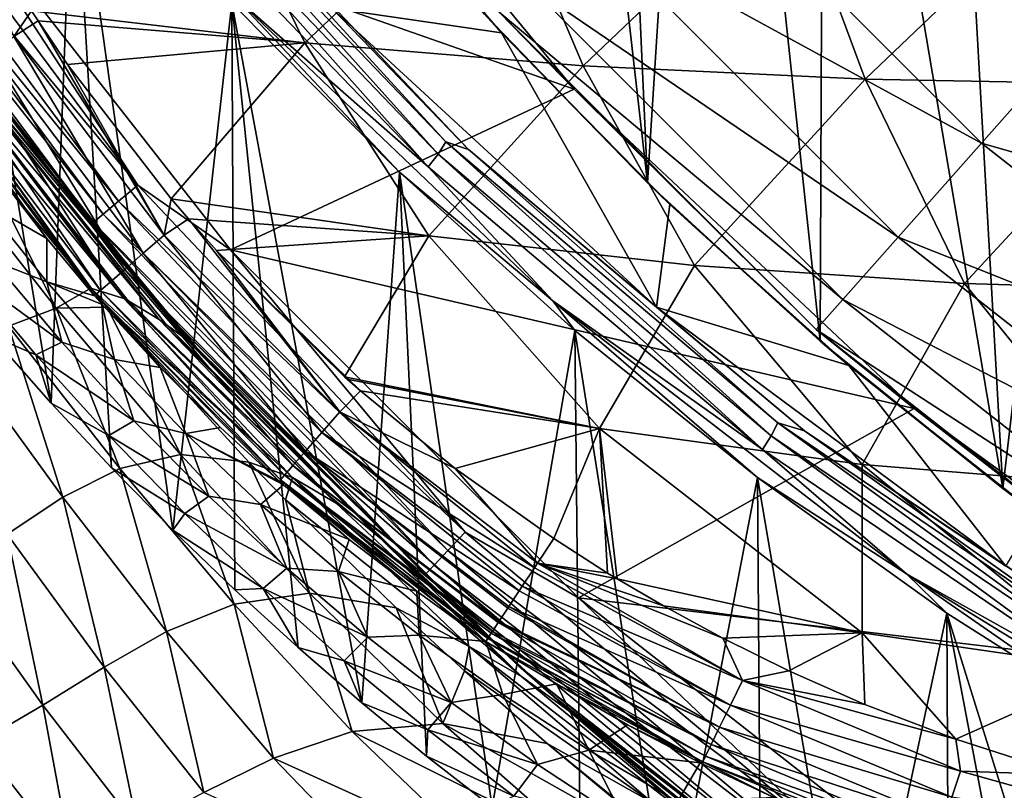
# Model space of a CAD drawing. Header units: metres. Extents: x -109 to 109, y -19 to 107.
# Tile 95 of 256: x -18.01 to -12.57, y 2.6 to 6.86. Entities that reach past the tile are written whole.
import ezdxf

# ---------------------------------------------------------------- set-up
doc = ezdxf.new("R2010")
doc.units = ezdxf.units.M
doc.layers.add('solid_21_412_310_XXX', color=7, linetype='CONTINUOUS')

msp = doc.modelspace()

# ---------------------------------------------------------------- linework, layer by layer
at = {"layer": 'solid_21_412_310_XXX'}
for points in [[(-9.823296, 0.892681, 17.459875), (-11.756912, 30.893085, 17.442524), (-12.721651, 30.375896, 17.432705)], [(-9.823296, 0.892681, 17.459875), (-12.721651, 30.375896, 17.432705), (-13.648103, 29.908735, 17.422546)], [(-9.823296, 0.892681, 17.459875), (-13.648103, 29.908735, 17.422546), (-14.571258, 29.471663, 17.411713)], [(-9.823296, 0.892681, 17.459875), (-14.571258, 29.471663, 17.411713), (-15.565809, 29.031113, 17.39925)], [(-9.823296, 0.892681, 17.459875), (-15.565809, 29.031113, 17.39925), (-16.206404, 28.764595, 17.390785)], [(-9.823296, 0.892681, 17.459875), (-16.206404, 28.764595, 17.390785), (-16.970345, 28.464071, 17.380247)], [(-9.823296, 0.892681, 17.459875), (-16.970345, 28.464071, 17.380247), (-17.882654, 28.126808, 17.367023)], [(-9.823296, 0.892681, 17.459875), (-17.882654, 28.126808, 17.367023), (-18.999298, 27.7437, 17.349897)], [(-19.715151, 0.898101, 17.338373), (-9.823296, 0.892681, 17.459875), (-18.999298, 27.7437, 17.349897)], [(-15.336464, 12.942623, -52.132038), (-15.439876, 6.888051, -52.132038), (-14.54068, 5.956476, -52.132038)], [(-14.808986, 11.95578, -52.132038), (-15.336464, 12.942623, -52.132038), (-14.54068, 5.956476, -52.132038)], [(-14.218066, 11.005504, -52.132038), (-14.808986, 11.95578, -52.132038), (-14.54068, 5.956476, -52.132038)], [(-14.218066, 11.005504, -52.132038), (-14.54068, 5.956476, -52.132038), (-13.585427, 5.081783, -52.132038)], [(-13.566292, 10.095955, -52.132038), (-14.218066, 11.005504, -52.132038), (-13.585427, 5.081783, -52.132038)], [(-13.566292, 10.095955, -52.132038), (-13.585427, 5.081783, -52.132038), (-12.578066, 4.267639, -52.132038)], [(-12.856421, 9.230972, -52.132038), (-13.566292, 10.095955, -52.132038), (-12.578066, 4.267639, -52.132038)], [(-12.091468, 8.414241, -52.132038), (-12.856421, 9.230972, -52.132038), (-12.578066, 4.267639, -52.132038)], [(-18.536823, 8.990936, -48.501476), (-18.163122, 5.110515, -50.310947), (-17.833939, 4.739694, -50.483864)], [(-17.711792, 7.941475, -48.990849), (-18.536823, 8.990936, -48.501476), (-17.833939, 4.739694, -50.483864)], [(-18.518085, 7.725649, -39.632038), (-16.584852, 8.456142, -39.632038), (-14.943846, 6.472506, -39.632038)], [(-14.943846, 6.472506, -39.632038), (-16.584852, 8.456142, -39.632038), (-15.359692, 6.898233, -41.829506)], [(-12.091468, 8.414241, -52.132038), (-12.578066, 4.267639, -52.132038), (-11.522825, 3.517412, -52.132038)], [(-18.927197, 8.057131, -39.607712), (-17.354023, 5.94399, -39.607712), (-19.043812, 7.980431, -39.536732)], [(-18.518085, 7.725649, -39.632038), (-17.354023, 5.94399, -39.607712), (-18.927197, 8.057131, -39.607712)], [(-19.043812, 7.980431, -39.536732), (-17.460945, 5.854271, -39.536732), (-19.136366, 7.919558, -39.42606)], [(-17.354023, 5.94399, -39.607712), (-17.460945, 5.854271, -39.536732), (-19.043812, 7.980431, -39.536732)], [(-17.711792, 7.941475, -48.990849), (-17.833939, 4.739694, -50.483864), (-17.500074, 4.382778, -50.650295)], [(-17.711792, 7.941475, -48.990849), (-17.500074, 4.382778, -50.650295), (-17.161459, 4.039285, -50.810471)], [(-16.834557, 6.948419, -49.453918), (-17.711792, 7.941475, -48.990849), (-17.161459, 4.039285, -50.810471)], [(-19.136366, 7.919558, -39.42606), (-17.545807, 5.783064, -39.42606), (-19.19578, 7.880481, -39.286549)], [(-17.460945, 5.854271, -39.536732), (-17.545807, 5.783064, -39.42606), (-19.136366, 7.919558, -39.42606)], [(-17.346161, 7.835087, -49.122498), (-15.695079, 6.114837, -49.932598), (-17.298561, 7.899277, -49.172596)], [(-17.298561, 7.899277, -49.172596), (-15.653422, 6.18252, -49.983387), (-17.193159, 7.862366, -49.282295)], [(-15.695079, 6.114837, -49.932598), (-15.653422, 6.18252, -49.983387), (-17.298561, 7.899277, -49.172596)], [(-18.928635, 7.440251, -39.132038), (-19.19578, 7.880481, -39.286549), (-17.600281, 5.737354, -39.286549)], [(-17.545807, 5.783064, -39.42606), (-17.600281, 5.737354, -39.286549), (-19.19578, 7.880481, -39.286549)], [(-18.039892, 6.763624, -72.748367), (-18.485453, 7.845957, -72.760735), (-17.942484, 6.906366, -72.760796)], [(-17.409199, 7.769444, -49.097679), (-15.751428, 6.043531, -49.907314), (-17.346161, 7.835087, -49.122498)], [(-15.751428, 6.043531, -49.907314), (-15.695079, 6.114837, -49.932598), (-17.346161, 7.835087, -49.122498)], [(-17.119894, 7.82423, -49.390182), (-17.193159, 7.862366, -49.282295), (-15.527765, 6.140593, -50.096752)], [(-15.653422, 6.18252, -49.983387), (-15.527765, 6.140593, -50.096752), (-17.193159, 7.862366, -49.282295)], [(-16.431803, 6.729017, -72.808037), (-17.942484, 6.906366, -72.760796), (-16.968027, 7.821588, -72.816513)], [(-16.283085, 6.919961, -49.818043), (-17.119894, 7.82423, -49.390182), (-15.527765, 6.140593, -50.096752)], [(-16.431803, 6.729017, -72.808037), (-16.968027, 7.821588, -72.816513), (-15.374317, 7.730949, -72.867172)], [(-15.345519, 6.784754, -52.508846), (-16.214151, 7.791509, -52.424717), (-16.283085, 6.919961, -49.818043)], [(-15.439876, 6.888051, -52.132038), (-16.214151, 7.791509, -52.424717), (-15.345519, 6.784754, -52.508846)], [(-14.330386, 7.810118, -48.256706), (-12.695615, 6.175346, -48.256706), (-14.849617, 7.35012, -46.169186)], [(-12.086375, 6.863035, -50.255417), (-12.695615, 6.175346, -48.256706), (-14.330386, 7.810118, -48.256706)], [(-18.518085, 7.725649, -39.632038), (-14.943846, 6.472506, -39.632038), (-16.842321, 5.58641, -39.632038)], [(-18.518085, 7.725649, -39.632038), (-16.842321, 5.58641, -39.632038), (-17.354023, 5.94399, -39.607712)], [(-16.828356, 6.992013, -49.435879), (-15.751428, 6.043531, -49.907314), (-17.409199, 7.769444, -49.097679)], [(-14.894705, 6.602602, -72.850754), (-16.431803, 6.729017, -72.808037), (-15.374317, 7.730949, -72.867172)], [(-14.894705, 6.602602, -72.850754), (-15.374317, 7.730949, -72.867172), (-13.765443, 7.678996, -72.912758)], [(-13.338506, 6.527693, -72.889198), (-14.894705, 6.602602, -72.850754), (-13.765443, 7.678996, -72.912758)], [(-13.338506, 6.527693, -72.889198), (-13.765443, 7.678996, -72.912758), (-12.149677, 7.661721, -72.953285)], [(-11.773838, 6.498989, -72.923378), (-13.338506, 6.527693, -72.889198), (-12.149677, 7.661721, -72.953285)], [(-17.215754, 5.253918, -39.132038), (-18.928635, 7.440251, -39.132038), (-17.600281, 5.737354, -39.286549)], [(-18.312288, 6.58955, -34.354218), (-18.928635, 7.440251, -39.132038), (-17.215754, 5.253918, -39.132038)], [(-14.849617, 7.35012, -46.169186), (-13.155613, 5.656115, -46.169186), (-15.194108, 7.044927, -44.018112)], [(-12.695615, 6.175346, -48.256706), (-13.155613, 5.656115, -46.169186), (-14.849617, 7.35012, -46.169186)], [(-15.194108, 7.044927, -44.018112), (-13.460805, 5.311624, -44.018112), (-15.359692, 6.898233, -41.829506)], [(-13.155613, 5.656115, -46.169186), (-13.460805, 5.311624, -44.018112), (-15.194108, 7.044927, -44.018112)], [(-16.828356, 6.992013, -49.435879), (-16.834557, 6.948419, -49.453918), (-15.909453, 6.014131, -49.889584)], [(-16.828356, 6.992013, -49.435879), (-15.909453, 6.014131, -49.889584), (-15.062836, 5.303887, -50.224625)], [(-16.828356, 6.992013, -49.435879), (-15.062836, 5.303887, -50.224625), (-15.751428, 6.043531, -49.907314)], [(-18.039892, 6.763624, -72.748367), (-17.942484, 6.906366, -72.760796), (-17.905825, 6.850338, -72.760803)], [(-17.905825, 6.850338, -72.760803), (-17.942484, 6.906366, -72.760796), (-16.431803, 6.729017, -72.808037)], [(-16.834557, 6.948419, -49.453918), (-17.161459, 4.039285, -50.810471), (-16.818029, 3.708583, -50.96468)], [(-16.834557, 6.948419, -49.453918), (-16.818029, 3.708583, -50.96468), (-16.469891, 3.390352, -51.113071)], [(-16.834557, 6.948419, -49.453918), (-16.469891, 3.390352, -51.113071), (-16.117119, 3.084399, -51.255741)], [(-15.909453, 6.014131, -49.889584), (-16.834557, 6.948419, -49.453918), (-16.117119, 3.084399, -51.255741)], [(-14.489811, 5.269522, -50.599087), (-16.283085, 6.919961, -49.818043), (-15.527765, 6.140593, -50.096752)], [(-15.345519, 6.784754, -52.508846), (-16.283085, 6.919961, -49.818043), (-14.489811, 5.269522, -50.599087)], [(-15.439876, 6.888051, -52.132038), (-15.345519, 6.784754, -52.508846), (-14.54068, 5.956476, -52.132038)], [(-14.943846, 6.472506, -39.632038), (-15.359692, 6.898233, -41.829506), (-13.607499, 5.146041, -41.829506)], [(-13.460805, 5.311624, -44.018112), (-13.607499, 5.146041, -41.829506), (-15.359692, 6.898233, -41.829506)], [(-12.086375, 6.863035, -50.255417), (-10.353806, 5.505654, -50.255417), (-12.695615, 6.175346, -48.256706)], [(-17.208986, 5.667366, -72.748726), (-18.039892, 6.763624, -72.748367), (-17.905825, 6.850338, -72.760803)], [(-17.742395, 6.609965, -72.760849), (-17.905825, 6.850338, -72.760803), (-16.431803, 6.729017, -72.808037)], [(-17.208986, 5.667366, -72.748726), (-17.905825, 6.850338, -72.760803), (-17.742395, 6.609965, -72.760849)], [(-17.324326, 5.567062, -72.712067), (-18.16711, 6.679764, -72.711983), (-18.039892, 6.763624, -72.748367)], [(-17.208986, 5.667366, -72.748726), (-17.324326, 5.567062, -72.712067), (-18.039892, 6.763624, -72.748367)], [(-14.415995, 5.836027, -52.585583), (-15.345519, 6.784754, -52.508846), (-14.489811, 5.269522, -50.599087)], [(-14.54068, 5.956476, -52.132038), (-15.345519, 6.784754, -52.508846), (-14.415995, 5.836027, -52.585583)], [(-18.563766, 6.691834, -32.205879), (-17.614014, 5.373622, -31.692425), (-18.248999, 6.144878, -31.691603)], [(-18.563766, 6.691834, -32.205879), (-17.432655, 5.31811, -32.372704), (-17.614014, 5.373622, -31.692425)], [(-18.563766, 6.691834, -32.205879), (-18.466681, 6.675491, -32.736931), (-17.432655, 5.31811, -32.372704)], [(-17.169918, 5.867688, -72.761177), (-17.742395, 6.609965, -72.760849), (-16.431803, 6.729017, -72.808037)], [(-15.747891, 5.663045, -72.799438), (-17.169918, 5.867688, -72.761177), (-16.431803, 6.729017, -72.808037)], [(-15.747891, 5.663045, -72.799438), (-16.431803, 6.729017, -72.808037), (-14.894705, 6.602602, -72.850754)], [(-18.466681, 6.675491, -32.736931), (-17.41011, 5.306726, -32.451794), (-17.432655, 5.31811, -32.372704)], [(-18.466681, 6.675491, -32.736931), (-17.237331, 5.200752, -33.053162), (-17.41011, 5.306726, -32.451794)], [(-18.466681, 6.675491, -32.736931), (-18.379887, 6.642852, -33.268814), (-17.237331, 5.200752, -33.053162)], [(-18.379887, 6.642852, -33.268814), (-17.198496, 5.173687, -33.199856), (-17.237331, 5.200752, -33.053162)], [(-18.379887, 6.642852, -33.268814), (-17.086088, 5.091164, -33.746189), (-17.198496, 5.173687, -33.199856)], [(-18.379887, 6.642852, -33.268814), (-18.327639, 6.608713, -33.808453), (-17.086088, 5.091164, -33.746189)], [(-17.426641, 5.478051, -72.638741), (-18.279985, 6.605353, -72.639221), (-18.16711, 6.679764, -72.711983)], [(-17.324326, 5.567062, -72.712067), (-17.426641, 5.478051, -72.638741), (-18.16711, 6.679764, -72.711983)], [(-17.507206, 5.407923, -72.529984), (-18.368977, 6.546679, -72.531197), (-18.279985, 6.605353, -72.639221)], [(-18.327639, 6.608713, -33.808453), (-18.312288, 6.58955, -34.354218), (-17.066746, 5.076441, -33.889847)], [(-18.327639, 6.608713, -33.808453), (-17.066746, 5.076441, -33.889847), (-17.086088, 5.091164, -33.746189)], [(-17.033396, 5.050525, -34.441334), (-18.312288, 6.58955, -34.354218), (-17.215754, 5.253918, -39.132038)], [(-17.066746, 5.076441, -33.889847), (-18.312288, 6.58955, -34.354218), (-17.033396, 5.050525, -34.441334)], [(-17.426641, 5.478051, -72.638741), (-17.507206, 5.407923, -72.529984), (-18.279985, 6.605353, -72.639221)], [(-17.208986, 5.667366, -72.748726), (-17.742395, 6.609965, -72.760849), (-17.169918, 5.867688, -72.761177)], [(-14.279439, 5.499476, -72.833855), (-15.747891, 5.663045, -72.799438), (-14.894705, 6.602602, -72.850754)], [(-14.279439, 5.499476, -72.833855), (-14.894705, 6.602602, -72.850754), (-13.338506, 6.527693, -72.889198)], [(-17.560606, 5.36139, -72.393074), (-18.42819, 6.507629, -72.39505), (-18.368977, 6.546679, -72.531197)], [(-17.507206, 5.407923, -72.529984), (-17.560606, 5.36139, -72.393074), (-18.368977, 6.546679, -72.531197)], [(-12.789203, 5.399608, -72.864838), (-14.279439, 5.499476, -72.833855), (-13.338506, 6.527693, -72.889198)], [(-12.789203, 5.399608, -72.864838), (-13.338506, 6.527693, -72.889198), (-11.773838, 6.498989, -72.923378)], [(-17.586075, 5.339125, -72.239586), (-18.456827, 6.488731, -72.242218), (-18.42819, 6.507629, -72.39505)], [(-18.456827, 6.488731, -72.242218), (-17.593124, 5.332658, -72.079247), (-17.8571, 5.648327, -72.079773)], [(-17.586075, 5.339125, -72.239586), (-17.593124, 5.332658, -72.079247), (-18.456827, 6.488731, -72.242218)], [(-18.456827, 6.488731, -72.242218), (-17.8571, 5.648327, -72.079773), (-18.14761, 6.026274, -72.080772)], [(-17.560606, 5.36139, -72.393074), (-17.586075, 5.339125, -72.239586), (-18.42819, 6.507629, -72.39505)], [(-16.842321, 5.58641, -39.632038), (-14.943846, 6.472506, -39.632038), (-13.067186, 4.710207, -39.632038)], [(-13.067186, 4.710207, -39.632038), (-14.943846, 6.472506, -39.632038), (-13.607499, 5.146041, -41.829506)], [(-11.289742, 5.356847, -72.892372), (-12.789203, 5.399608, -72.864838), (-11.773838, 6.498989, -72.923378)], [(-17.804771, 5.264673, -30.72164), (-18.467701, 6.109153, -30.776072), (-18.248999, 6.144878, -31.691603)], [(-17.804771, 5.264673, -30.72164), (-18.248999, 6.144878, -31.691603), (-17.614014, 5.373622, -31.692425)], [(-15.695079, 6.114837, -49.932598), (-13.856001, 4.559929, -50.665249), (-15.653422, 6.18252, -49.983387)], [(-15.653422, 6.18252, -49.983387), (-13.820408, 4.630474, -50.716755), (-15.527765, 6.140593, -50.096752)], [(-13.856001, 4.559929, -50.665249), (-13.820408, 4.630474, -50.716755), (-15.653422, 6.18252, -49.983387)], [(-12.695615, 6.175346, -48.256706), (-10.875712, 4.749543, -48.256706), (-13.155613, 5.656115, -46.169186)], [(-10.353806, 5.505654, -50.255417), (-10.875712, 4.749543, -48.256706), (-12.695615, 6.175346, -48.256706)], [(-17.804771, 5.264673, -30.72164), (-18.069662, 5.165001, -29.754539), (-18.467701, 6.109153, -30.776072)], [(-15.751428, 6.043531, -49.907314), (-13.905162, 4.483651, -50.639488), (-15.695079, 6.114837, -49.932598)], [(-13.905162, 4.483651, -50.639488), (-13.856001, 4.559929, -50.665249), (-15.695079, 6.114837, -49.932598)], [(-14.489811, 5.269522, -50.599087), (-15.527765, 6.140593, -50.096752), (-13.67183, 4.587231, -50.831825)], [(-13.820408, 4.630474, -50.716755), (-13.67183, 4.587231, -50.831825), (-15.527765, 6.140593, -50.096752)], [(-15.062836, 5.303887, -50.224625), (-13.905162, 4.483651, -50.639488), (-15.751428, 6.043531, -49.907314)], [(-18.211712, 5.85376, -66.428429), (-18.14761, 6.026274, -72.080772), (-17.8571, 5.648327, -72.079773)], [(-15.909453, 6.014131, -49.889584), (-16.117119, 3.084399, -51.255741), (-15.75983, 2.790478, -51.392799)], [(-15.909453, 6.014131, -49.889584), (-15.75983, 2.790478, -51.392799), (-15.398466, 2.508592, -51.524242)], [(-14.940579, 5.140378, -50.297024), (-15.909453, 6.014131, -49.889584), (-15.398466, 2.508592, -51.524242)], [(-15.062836, 5.303887, -50.224625), (-15.909453, 6.014131, -49.889584), (-14.940579, 5.140378, -50.297024)], [(-17.354023, 5.94399, -39.607712), (-15.546165, 4.027772, -39.607712), (-17.460945, 5.854271, -39.536732)], [(-16.842321, 5.58641, -39.632038), (-15.546165, 4.027772, -39.607712), (-17.354023, 5.94399, -39.607712)], [(-14.54068, 5.956476, -52.132038), (-14.415995, 5.836027, -52.585583), (-13.585427, 5.081783, -52.132038)], [(-17.857344, 5.408888, -66.428383), (-18.153267, 5.525741, -60.602852), (-18.211712, 5.85376, -66.428429)], [(-17.857344, 5.408888, -66.428383), (-18.211712, 5.85376, -66.428429), (-17.8571, 5.648327, -72.079773)], [(-17.460945, 5.854271, -39.536732), (-15.64195, 3.926246, -39.536732), (-17.545807, 5.783064, -39.42606)], [(-15.546165, 4.027772, -39.607712), (-15.64195, 3.926246, -39.536732), (-17.460945, 5.854271, -39.536732)], [(-17.208986, 5.667366, -72.748726), (-17.169918, 5.867688, -72.761177), (-17.074583, 5.75684, -72.761261)], [(-17.074583, 5.75684, -72.761261), (-17.169918, 5.867688, -72.761177), (-15.747891, 5.663045, -72.799438)], [(-13.428206, 4.947834, -52.654705), (-14.415995, 5.836027, -52.585583), (-14.489811, 5.269522, -50.599087)], [(-13.585427, 5.081783, -52.132038), (-14.415995, 5.836027, -52.585583), (-13.428206, 4.947834, -52.654705)], [(-17.545807, 5.783064, -39.42606), (-15.71797, 3.84567, -39.42606), (-17.600281, 5.737354, -39.286549)], [(-15.64195, 3.926246, -39.536732), (-15.71797, 3.84567, -39.42606), (-17.545807, 5.783064, -39.42606)], [(-17.215754, 5.253918, -39.132038), (-17.600281, 5.737354, -39.286549), (-15.76677, 3.793945, -39.286549)], [(-15.71797, 3.84567, -39.42606), (-15.76677, 3.793945, -39.286549), (-17.600281, 5.737354, -39.286549)], [(-16.238068, 4.692466, -72.750069), (-17.208986, 5.667366, -72.748726), (-17.074583, 5.75684, -72.761261)], [(-16.919407, 5.583246, -72.761421), (-17.074583, 5.75684, -72.761261), (-15.747891, 5.663045, -72.799438)], [(-16.238068, 4.692466, -72.750069), (-17.074583, 5.75684, -72.761261), (-16.919407, 5.583246, -72.761421)], [(-16.338835, 4.577444, -72.713341), (-17.324326, 5.567062, -72.712067), (-17.208986, 5.667366, -72.748726)], [(-16.238068, 4.692466, -72.750069), (-16.338835, 4.577444, -72.713341), (-17.208986, 5.667366, -72.748726)], [(-16.213045, 4.884357, -72.762474), (-16.919407, 5.583246, -72.761421), (-15.747891, 5.663045, -72.799438)], [(-14.804738, 4.599676, -72.79203), (-16.213045, 4.884357, -72.762474), (-15.747891, 5.663045, -72.799438)], [(-14.804738, 4.599676, -72.79203), (-15.747891, 5.663045, -72.799438), (-14.279439, 5.499476, -72.833855)], [(-13.155613, 5.656115, -46.169186), (-11.269771, 4.178651, -46.169186), (-13.460805, 5.311624, -44.018112)], [(-10.875712, 4.749543, -48.256706), (-11.269771, 4.178651, -46.169186), (-13.155613, 5.656115, -46.169186)], [(-17.857344, 5.408888, -66.428383), (-17.8571, 5.648327, -72.079773), (-17.593124, 5.332658, -72.079247)], [(-16.428192, 4.475357, -72.639923), (-17.426641, 5.478051, -72.638741), (-17.324326, 5.567062, -72.712067)], [(-16.338835, 4.577444, -72.713341), (-16.428192, 4.475357, -72.639923), (-17.324326, 5.567062, -72.712067)], [(-16.125668, 4.806971, -72.762634), (-16.919407, 5.583246, -72.761421), (-16.213045, 4.884357, -72.762474)], [(-16.238068, 4.692466, -72.750069), (-16.919407, 5.583246, -72.761421), (-16.125668, 4.806971, -72.762634)], [(-16.842321, 5.58641, -39.632038), (-13.067186, 4.710207, -39.632038), (-14.920956, 3.664859, -39.632038)], [(-16.842321, 5.58641, -39.632038), (-14.920956, 3.664859, -39.632038), (-15.546165, 4.027772, -39.607712)], [(-18.153267, 5.525741, -60.602852), (-17.774302, 5.075963, -60.602821), (-18.303955, 5.465424, -54.777309)], [(-17.857344, 5.408888, -66.428383), (-17.774302, 5.075963, -60.602821), (-18.153267, 5.525741, -60.602852)], [(-13.355063, 4.400043, -72.818748), (-14.804738, 4.599676, -72.79203), (-14.279439, 5.499476, -72.833855)], [(-13.355063, 4.400043, -72.818748), (-14.279439, 5.499476, -72.833855), (-12.789203, 5.399608, -72.864838)], [(-18.303955, 5.465424, -54.777309), (-17.917191, 5.005662, -54.777287), (-18.163122, 5.110515, -50.310947)], [(-17.774302, 5.075963, -60.602821), (-17.917191, 5.005662, -54.777287), (-18.303955, 5.465424, -54.777309)], [(-16.498497, 4.394919, -72.531067), (-17.507206, 5.407923, -72.529984), (-17.426641, 5.478051, -72.638741)], [(-16.428192, 4.475357, -72.639923), (-16.498497, 4.394919, -72.531067), (-17.426641, 5.478051, -72.638741)], [(-17.482807, 4.980986, -66.428337), (-17.774302, 5.075963, -60.602821), (-17.857344, 5.408888, -66.428383)], [(-17.857344, 5.408888, -66.428383), (-17.593124, 5.332658, -72.079247), (-17.551233, 5.284758, -72.079193)], [(-17.482807, 4.980986, -66.428337), (-17.857344, 5.408888, -66.428383), (-17.551233, 5.284758, -72.079193)], [(-16.545021, 4.341546, -72.394066), (-17.560606, 5.36139, -72.393074), (-17.507206, 5.407923, -72.529984)], [(-16.498497, 4.394919, -72.531067), (-16.545021, 4.341546, -72.394066), (-17.507206, 5.407923, -72.529984)], [(-11.882758, 4.280506, -72.842651), (-13.355063, 4.400043, -72.818748), (-12.789203, 5.399608, -72.864838)], [(-11.882758, 4.280506, -72.842651), (-12.789203, 5.399608, -72.864838), (-11.289742, 5.356847, -72.892372)], [(-17.524576, 5.270209, -31.689554), (-17.804771, 5.264673, -30.72164), (-17.614014, 5.373622, -31.692425)], [(-16.500755, 4.328296, -32.335403), (-17.524576, 5.270209, -31.689554), (-17.614014, 5.373622, -31.692425)], [(-17.432655, 5.31811, -32.372704), (-16.500755, 4.328296, -32.335403), (-17.614014, 5.373622, -31.692425)], [(-17.586075, 5.339125, -72.239586), (-17.551233, 5.284758, -72.079193), (-17.593124, 5.332658, -72.079247)], [(-16.567097, 4.31602, -72.240501), (-17.586075, 5.339125, -72.239586), (-17.560606, 5.36139, -72.393074)], [(-17.586075, 5.339125, -72.239586), (-16.573126, 4.308742, -72.080093), (-16.89727, 4.604753, -72.079369)], [(-16.567097, 4.31602, -72.240501), (-16.573126, 4.308742, -72.080093), (-17.586075, 5.339125, -72.239586)], [(-17.586075, 5.339125, -72.239586), (-16.89727, 4.604753, -72.079369), (-17.231377, 4.937048, -72.079056)], [(-17.586075, 5.339125, -72.239586), (-17.231377, 4.937048, -72.079056), (-17.551233, 5.284758, -72.079193)], [(-16.545021, 4.341546, -72.394066), (-16.567097, 4.31602, -72.240501), (-17.560606, 5.36139, -72.393074)], [(-17.482807, 4.980986, -66.428337), (-17.551233, 5.284758, -72.079193), (-17.231377, 4.937048, -72.079056)], [(-16.25853, 4.188224, -33.03706), (-16.500755, 4.328296, -32.335403), (-17.432655, 5.31811, -32.372704)], [(-16.25853, 4.188224, -33.03706), (-17.432655, 5.31811, -32.372704), (-17.41011, 5.306726, -32.451794)], [(-17.237331, 5.200752, -33.053162), (-16.25853, 4.188224, -33.03706), (-17.41011, 5.306726, -32.451794)], [(-15.062836, 5.303887, -50.224625), (-14.940579, 5.140378, -50.297024), (-13.931773, 4.328521, -50.675598)], [(-15.062836, 5.303887, -50.224625), (-13.931773, 4.328521, -50.675598), (-13.109172, 3.79657, -50.929272)], [(-15.062836, 5.303887, -50.224625), (-13.109172, 3.79657, -50.929272), (-13.905162, 4.483651, -50.639488)], [(-13.460805, 5.311624, -44.018112), (-11.531214, 3.799886, -44.018112), (-13.607499, 5.146041, -41.829506)], [(-11.269771, 4.178651, -46.169186), (-11.531214, 3.799886, -44.018112), (-13.460805, 5.311624, -44.018112)], [(-17.45364, 4.378816, -29.539846), (-18.069662, 5.165001, -29.754539), (-17.804771, 5.264673, -30.72164)], [(-17.11833, 4.456975, -30.582537), (-17.804771, 5.264673, -30.72164), (-17.524576, 5.270209, -31.689554)], [(-17.11833, 4.456975, -30.582537), (-17.45364, 4.378816, -29.539846), (-17.804771, 5.264673, -30.72164)], [(-17.11833, 4.456975, -30.582537), (-17.524576, 5.270209, -31.689554), (-16.740574, 4.413202, -31.62751)], [(-16.500755, 4.328296, -32.335403), (-16.740574, 4.413202, -31.62751), (-17.524576, 5.270209, -31.689554)], [(-15.251827, 3.289991, -39.132038), (-17.215754, 5.253918, -39.132038), (-15.76677, 3.793945, -39.286549)], [(-17.033396, 5.050525, -34.441334), (-17.215754, 5.253918, -39.132038), (-15.251827, 3.289991, -39.132038)], [(-12.560427, 3.838929, -51.276279), (-14.489811, 5.269522, -50.599087), (-13.67183, 4.587231, -50.831825)], [(-13.428206, 4.947834, -52.654705), (-14.489811, 5.269522, -50.599087), (-12.560427, 3.838929, -51.276279)], [(-16.058294, 4.034841, -33.744434), (-16.25853, 4.188224, -33.03706), (-17.237331, 5.200752, -33.053162)], [(-16.058294, 4.034841, -33.744434), (-17.237331, 5.200752, -33.053162), (-17.198496, 5.173687, -33.199856)], [(-17.086088, 5.091164, -33.746189), (-16.058294, 4.034841, -33.744434), (-17.198496, 5.173687, -33.199856)], [(-17.76848, 4.220425, -28.540949), (-18.334486, 4.997514, -28.814217), (-18.069662, 5.165001, -29.754539)], [(-17.45364, 4.378816, -29.539846), (-17.76848, 4.220425, -28.540949), (-18.069662, 5.165001, -29.754539)], [(-14.940579, 5.140378, -50.297024), (-15.398466, 2.508592, -51.524242), (-14.910453, 2.151154, -51.690922)], [(-14.940579, 5.140378, -50.297024), (-14.910453, 2.151154, -51.690922), (-14.415161, 1.814007, -51.848133)], [(-13.931773, 4.328521, -50.675598), (-14.940579, 5.140378, -50.297024), (-14.415161, 1.814007, -51.848133)], [(-13.067186, 4.710207, -39.632038), (-13.607499, 5.146041, -41.829506), (-11.656879, 3.617827, -41.829506)], [(-11.531214, 3.799886, -44.018112), (-11.656879, 3.617827, -41.829506), (-13.607499, 5.146041, -41.829506)], [(-17.917191, 5.005662, -54.777287), (-17.833939, 4.739694, -50.483864), (-18.163122, 5.110515, -50.310947)], [(-17.774302, 5.075963, -60.602821), (-17.377161, 4.642552, -60.602787), (-17.917191, 5.005662, -54.777287)], [(-17.482807, 4.980986, -66.428337), (-17.377161, 4.642552, -60.602787), (-17.774302, 5.075963, -60.602821)], [(-16.386574, 4.366127, -34.46722), (-16.058294, 4.034841, -33.744434), (-17.086088, 5.091164, -33.746189)], [(-16.386574, 4.366127, -34.46722), (-17.086088, 5.091164, -33.746189), (-17.066746, 5.076441, -33.889847)], [(-16.386574, 4.366127, -34.46722), (-17.066746, 5.076441, -33.889847), (-17.033396, 5.050525, -34.441334)], [(-13.585427, 5.081783, -52.132038), (-13.428206, 4.947834, -52.654705), (-12.578066, 4.267639, -52.132038)], [(-17.917191, 5.005662, -54.777287), (-17.5142, 4.560372, -54.777264), (-17.833939, 4.739694, -50.483864)], [(-17.377161, 4.642552, -60.602787), (-17.5142, 4.560372, -54.777264), (-17.917191, 5.005662, -54.777287)], [(-16.08201, 4.062833, -34.502117), (-17.033396, 5.050525, -34.441334), (-15.251827, 3.289991, -39.132038)], [(-16.386574, 4.366127, -34.46722), (-17.033396, 5.050525, -34.441334), (-16.08201, 4.062833, -34.502117)], [(-17.76848, 4.220425, -28.540949), (-18.07564, 4.01696, -27.613913), (-18.334486, 4.997514, -28.814217)], [(-17.08893, 4.571351, -66.428299), (-17.377161, 4.642552, -60.602787), (-17.482807, 4.980986, -66.428337)], [(-17.08893, 4.571351, -66.428299), (-17.482807, 4.980986, -66.428337), (-17.231377, 4.937048, -72.079056)], [(-17.08893, 4.571351, -66.428299), (-17.231377, 4.937048, -72.079056), (-16.89727, 4.604753, -72.079369)], [(-12.386975, 4.124414, -52.71587), (-13.428206, 4.947834, -52.654705), (-12.560427, 3.838929, -51.276279)], [(-12.578066, 4.267639, -52.132038), (-13.428206, 4.947834, -52.654705), (-12.386975, 4.124414, -52.71587)], [(-16.198563, 4.871416, -72.762497), (-16.213045, 4.884357, -72.762474), (-14.804738, 4.599676, -72.79203)], [(-16.125668, 4.806971, -72.762634), (-16.213045, 4.884357, -72.762474), (-16.198563, 4.871416, -72.762497)], [(-16.125668, 4.806971, -72.762634), (-16.198563, 4.871416, -72.762497), (-14.804738, 4.599676, -72.79203)], [(-16.238068, 4.692466, -72.750069), (-16.125668, 4.806971, -72.762634), (-15.602644, 4.37932, -72.763809)], [(-15.602644, 4.37932, -72.763809), (-16.125668, 4.806971, -72.762634), (-14.804738, 4.599676, -72.79203)], [(-17.5142, 4.560372, -54.777264), (-17.500074, 4.382778, -50.650295), (-17.833939, 4.739694, -50.483864)], [(-16.238068, 4.692466, -72.750069), (-15.164745, 3.829973, -72.747665), (-16.338835, 4.577444, -72.713341)], [(-16.238068, 4.692466, -72.750069), (-15.602644, 4.37932, -72.763809), (-15.147384, 3.85618, -72.752525)], [(-16.238068, 4.692466, -72.750069), (-15.147384, 3.85618, -72.752525), (-15.164745, 3.829973, -72.747665)], [(-14.920956, 3.664859, -39.632038), (-13.067186, 4.710207, -39.632038), (-10.984465, 3.19702, -39.632038)], [(-10.984465, 3.19702, -39.632038), (-13.067186, 4.710207, -39.632038), (-11.656879, 3.617827, -41.829506)], [(-17.377161, 4.642552, -60.602787), (-16.962637, 4.226297, -60.602757), (-17.5142, 4.560372, -54.777264)], [(-17.08893, 4.571351, -66.428299), (-16.962637, 4.226297, -60.602757), (-17.377161, 4.642552, -60.602787)], [(-13.856001, 4.559929, -50.665249), (-11.843769, 3.19332, -51.309525), (-13.820408, 4.630474, -50.716755)], [(-13.820408, 4.630474, -50.716755), (-11.814277, 3.266127, -51.361729), (-13.67183, 4.587231, -50.831825)], [(-11.843769, 3.19332, -51.309525), (-11.814277, 3.266127, -51.361729), (-13.820408, 4.630474, -50.716755)], [(-17.08893, 4.571351, -66.428299), (-16.89727, 4.604753, -72.079369), (-16.573126, 4.308742, -72.080093)], [(-16.676683, 4.180759, -66.428253), (-16.962637, 4.226297, -60.602757), (-17.08893, 4.571351, -66.428299)], [(-17.08893, 4.571351, -66.428299), (-16.573126, 4.308742, -72.080093), (-16.549341, 4.287961, -72.080162)], [(-16.676683, 4.180759, -66.428253), (-17.08893, 4.571351, -66.428299), (-16.549341, 4.287961, -72.080162)], [(-16.338835, 4.577444, -72.713341), (-15.248648, 3.703219, -72.702728), (-16.428192, 4.475357, -72.639923)], [(-16.338835, 4.577444, -72.713341), (-15.231507, 3.72913, -72.715508), (-15.248648, 3.703219, -72.702728)], [(-16.338835, 4.577444, -72.713341), (-15.164745, 3.829973, -72.747665), (-15.231507, 3.72913, -72.715508)], [(-15.057661, 3.991564, -72.765343), (-15.602644, 4.37932, -72.763809), (-14.804738, 4.599676, -72.79203)], [(-14.759823, 3.801763, -72.766304), (-15.057661, 3.991564, -72.765343), (-14.804738, 4.599676, -72.79203)], [(-13.354819, 3.472037, -72.785988), (-14.804738, 4.599676, -72.79203), (-13.355063, 4.400043, -72.818748)], [(-14.70785, 3.770085, -72.766479), (-14.759823, 3.801763, -72.766304), (-14.804738, 4.599676, -72.79203)], [(-13.354819, 3.472037, -72.785988), (-14.70785, 3.770085, -72.766479), (-14.804738, 4.599676, -72.79203)], [(-12.560427, 3.838929, -51.276279), (-13.67183, 4.587231, -50.831825), (-11.640672, 3.225945, -51.476238)], [(-11.814277, 3.266127, -51.361729), (-11.640672, 3.225945, -51.476238), (-13.67183, 4.587231, -50.831825)], [(-17.5142, 4.560372, -54.777264), (-17.095606, 4.130171, -54.777245), (-17.500074, 4.382778, -50.650295)], [(-16.962637, 4.226297, -60.602757), (-17.095606, 4.130171, -54.777245), (-17.5142, 4.560372, -54.777264)], [(-13.905162, 4.483651, -50.639488), (-11.885325, 3.112799, -51.283291), (-13.856001, 4.559929, -50.665249)], [(-11.885325, 3.112799, -51.283291), (-11.843769, 3.19332, -51.309525), (-13.856001, 4.559929, -50.665249)], [(-16.428192, 4.475357, -72.639923), (-15.359948, 3.534619, -72.544235), (-16.498497, 4.394919, -72.531067)], [(-16.428192, 4.475357, -72.639923), (-15.305358, 3.61741, -72.642776), (-15.311934, 3.607448, -72.633614)], [(-16.428192, 4.475357, -72.639923), (-15.248648, 3.703219, -72.702728), (-15.305358, 3.61741, -72.642776)], [(-16.428192, 4.475357, -72.639923), (-15.311934, 3.607448, -72.633614), (-15.359948, 3.534619, -72.544235)], [(-13.109172, 3.79657, -50.929272), (-11.885325, 3.112799, -51.283291), (-13.905162, 4.483651, -50.639488)], [(-16.822826, 3.630555, -29.216114), (-17.45364, 4.378816, -29.539846), (-17.11833, 4.456975, -30.582537)], [(-16.406765, 3.69067, -30.348169), (-17.11833, 4.456975, -30.582537), (-16.740574, 4.413202, -31.62751)], [(-16.406765, 3.69067, -30.348169), (-16.822826, 3.630555, -29.216114), (-17.11833, 4.456975, -30.582537)], [(-16.406765, 3.69067, -30.348169), (-16.740574, 4.413202, -31.62751), (-16.538744, 4.205925, -31.599974)], [(-16.500755, 4.328296, -32.335403), (-16.538744, 4.205925, -31.599974), (-16.740574, 4.413202, -31.62751)], [(-17.196093, 3.478265, -28.14761), (-17.76848, 4.220425, -28.540949), (-17.45364, 4.378816, -29.539846)], [(-17.095606, 4.130171, -54.777245), (-17.161459, 4.039285, -50.810471), (-17.500074, 4.382778, -50.650295)], [(-16.822826, 3.630555, -29.216114), (-17.196093, 3.478265, -28.14761), (-17.45364, 4.378816, -29.539846)], [(-16.498497, 4.394919, -72.531067), (-15.396489, 3.478966, -72.427368), (-16.545021, 4.341546, -72.394066)], [(-16.498497, 4.394919, -72.531067), (-15.363627, 3.529029, -72.535141), (-15.396489, 3.478966, -72.427368)], [(-16.498497, 4.394919, -72.531067), (-15.359948, 3.534619, -72.544235), (-15.363627, 3.529029, -72.535141)], [(-16.386574, 4.366127, -34.46722), (-16.08201, 4.062833, -34.502117), (-15.75256, 3.746754, -34.458885)], [(-16.386574, 4.366127, -34.46722), (-15.75256, 3.746754, -34.458885), (-16.058294, 4.034841, -33.744434)], [(-15.147384, 3.85618, -72.752525), (-15.602644, 4.37932, -72.763809), (-15.057661, 3.991564, -72.765343)], [(-11.969272, 3.271624, -72.803505), (-13.355063, 4.400043, -72.818748), (-11.882758, 4.280506, -72.842651)], [(-11.969272, 3.271624, -72.803505), (-13.354819, 3.472037, -72.785988), (-13.355063, 4.400043, -72.818748)], [(-16.567097, 4.31602, -72.240501), (-16.549341, 4.287961, -72.080162), (-16.573126, 4.308742, -72.080093)], [(-16.545021, 4.341546, -72.394066), (-15.418915, 3.444442, -72.275536), (-16.567097, 4.31602, -72.240501)], [(-16.567097, 4.31602, -72.240501), (-15.432292, 3.423424, -72.085815), (-15.813256, 3.701306, -72.083176)], [(-16.567097, 4.31602, -72.240501), (-15.421001, 3.441162, -72.24691), (-15.432292, 3.423424, -72.085815)], [(-16.567097, 4.31602, -72.240501), (-15.813256, 3.701306, -72.083176), (-16.187996, 3.986806, -72.081421)], [(-16.567097, 4.31602, -72.240501), (-16.187996, 3.986806, -72.081421), (-16.549341, 4.287961, -72.080162)], [(-16.567097, 4.31602, -72.240501), (-15.418915, 3.444442, -72.275536), (-15.421001, 3.441162, -72.24691)], [(-16.545021, 4.341546, -72.394066), (-15.402315, 3.470053, -72.399872), (-15.418915, 3.444442, -72.275536)], [(-16.545021, 4.341546, -72.394066), (-15.396489, 3.478966, -72.427368), (-15.402315, 3.470053, -72.399872)], [(-16.500755, 4.328296, -32.335403), (-15.524279, 3.395548, -32.193756), (-16.538744, 4.205925, -31.599974)], [(-15.235016, 3.230352, -32.920189), (-15.524279, 3.395548, -32.193756), (-16.500755, 4.328296, -32.335403)], [(-16.25853, 4.188224, -33.03706), (-15.235016, 3.230352, -32.920189), (-16.500755, 4.328296, -32.335403)], [(-13.931773, 4.328521, -50.675598), (-14.415161, 1.814007, -51.848133), (-13.912171, 1.496436, -51.99622)], [(-13.931773, 4.328521, -50.675598), (-13.912171, 1.496436, -51.99622), (-13.39916, 1.196851, -52.135918)], [(-12.887077, 3.579757, -51.02475), (-13.931773, 4.328521, -50.675598), (-13.39916, 1.196851, -52.135918)], [(-13.109172, 3.79657, -50.929272), (-13.931773, 4.328521, -50.675598), (-12.887077, 3.579757, -51.02475)], [(-16.676683, 4.180759, -66.428253), (-16.549341, 4.287961, -72.080162), (-16.187996, 3.986806, -72.081421)], [(-12.578066, 4.267639, -52.132038), (-12.386975, 4.124414, -52.71587), (-11.522825, 3.517412, -52.132038)], [(-17.540642, 3.281467, -27.181786), (-18.07564, 4.01696, -27.613913), (-17.76848, 4.220425, -28.540949)], [(-17.196093, 3.478265, -28.14761), (-17.540642, 3.281467, -27.181786), (-17.76848, 4.220425, -28.540949)], [(-16.962637, 4.226297, -60.602757), (-16.531567, 3.827819, -60.602726), (-17.095606, 4.130171, -54.777245)], [(-16.676683, 4.180759, -66.428253), (-16.531567, 3.827819, -60.602726), (-16.962637, 4.226297, -60.602757)], [(-15.927753, 3.608891, -31.48494), (-16.406765, 3.69067, -30.348169), (-16.538744, 4.205925, -31.599974)], [(-15.524279, 3.395548, -32.193756), (-15.927753, 3.608891, -31.48494), (-16.538744, 4.205925, -31.599974)], [(-16.058294, 4.034841, -33.744434), (-15.235016, 3.230352, -32.920189), (-16.25853, 4.188224, -33.03706)], [(-16.247047, 3.809916, -66.428215), (-16.531567, 3.827819, -60.602726), (-16.676683, 4.180759, -66.428253)], [(-16.247047, 3.809916, -66.428215), (-16.676683, 4.180759, -66.428253), (-16.187996, 3.986806, -72.081421)], [(-17.095606, 4.130171, -54.777245), (-16.662069, 3.715576, -54.777222), (-17.161459, 4.039285, -50.810471)], [(-16.531567, 3.827819, -60.602726), (-16.662069, 3.715576, -54.777222), (-17.095606, 4.130171, -54.777245)], [(-16.662069, 3.715576, -54.777222), (-16.818029, 3.708583, -50.96468), (-17.161459, 4.039285, -50.810471)], [(-15.071589, 3.131982, -34.56406), (-16.08201, 4.062833, -34.502117), (-15.251827, 3.289991, -39.132038)], [(-15.75256, 3.746754, -34.458885), (-16.08201, 4.062833, -34.502117), (-15.071589, 3.131982, -34.56406)], [(-16.058294, 4.034841, -33.744434), (-14.974281, 3.041343, -33.645218), (-15.235016, 3.230352, -32.920189)], [(-15.135754, 3.187612, -34.416992), (-14.974281, 3.041343, -33.645218), (-16.058294, 4.034841, -33.744434)], [(-15.75256, 3.746754, -34.458885), (-15.135754, 3.187612, -34.416992), (-16.058294, 4.034841, -33.744434)], [(-15.546165, 4.027772, -39.607712), (-13.528073, 2.33439, -39.607712), (-15.64195, 3.926246, -39.536732)], [(-14.920956, 3.664859, -39.632038), (-13.528073, 2.33439, -39.607712), (-15.546165, 4.027772, -39.607712)], [(-17.879658, 3.071422, -26.32935), (-18.393858, 3.793191, -26.767021), (-18.07564, 4.01696, -27.613913)], [(-17.540642, 3.281467, -27.181786), (-17.879658, 3.071422, -26.32935), (-18.07564, 4.01696, -27.613913)], [(-16.247047, 3.809916, -66.428215), (-16.187996, 3.986806, -72.081421), (-15.813256, 3.701306, -72.083176)], [(-15.147384, 3.85618, -72.752525), (-15.057661, 3.991564, -72.765343), (-14.759823, 3.801763, -72.766304)], [(-15.64195, 3.926246, -39.536732), (-13.611423, 2.222431, -39.536732), (-15.71797, 3.84567, -39.42606)], [(-13.528073, 2.33439, -39.607712), (-13.611423, 2.222431, -39.536732), (-15.64195, 3.926246, -39.536732)], [(-16.531567, 3.827819, -60.602726), (-16.084789, 3.447741, -60.602695), (-16.662069, 3.715576, -54.777222)], [(-16.247047, 3.809916, -66.428215), (-16.084789, 3.447741, -60.602695), (-16.531567, 3.827819, -60.602726)], [(-15.801012, 3.459523, -66.428177), (-16.084789, 3.447741, -60.602695), (-16.247047, 3.809916, -66.428215)], [(-15.801012, 3.459523, -66.428177), (-16.247047, 3.809916, -66.428215), (-15.813256, 3.701306, -72.083176)], [(-15.71797, 3.84567, -39.42606), (-13.677575, 2.133574, -39.42606), (-15.76677, 3.793945, -39.286549)], [(-13.611423, 2.222431, -39.536732), (-13.677575, 2.133574, -39.42606), (-15.71797, 3.84567, -39.42606)], [(-15.164745, 3.829973, -72.747665), (-14.0149, 3.208136, -72.757027), (-15.231507, 3.72913, -72.715508)], [(-15.164745, 3.829973, -72.747665), (-15.147384, 3.85618, -72.752525), (-14.0149, 3.208136, -72.757027)], [(-15.147384, 3.85618, -72.752525), (-14.759823, 3.801763, -72.766304), (-14.70785, 3.770085, -72.766479)], [(-15.147384, 3.85618, -72.752525), (-14.70785, 3.770085, -72.766479), (-14.452043, 3.620165, -72.767365)], [(-15.147384, 3.85618, -72.752525), (-14.452043, 3.620165, -72.767365), (-14.123878, 3.441948, -72.768578)], [(-15.147384, 3.85618, -72.752525), (-14.123878, 3.441948, -72.768578), (-14.0149, 3.208136, -72.757027)], [(-17.879658, 3.071422, -26.32935), (-18.233459, 2.866242, -25.583111), (-18.393858, 3.793191, -26.767021)], [(-15.251827, 3.289991, -39.132038), (-15.76677, 3.793945, -39.286549), (-13.72004, 2.076533, -39.286549)], [(-13.677575, 2.133574, -39.42606), (-13.72004, 2.076533, -39.286549), (-15.76677, 3.793945, -39.286549)], [(-14.452043, 3.620165, -72.767365), (-14.70785, 3.770085, -72.766479), (-13.354819, 3.472037, -72.785988)], [(-13.109172, 3.79657, -50.929272), (-12.887077, 3.579757, -51.02475), (-11.810303, 2.894971, -51.344074)], [(-13.109172, 3.79657, -50.929272), (-11.810303, 2.894971, -51.344074), (-10.984688, 2.4939, -51.538551)], [(-13.109172, 3.79657, -50.929272), (-10.984688, 2.4939, -51.538551), (-11.885325, 3.112799, -51.283291)], [(-16.662069, 3.715576, -54.777222), (-16.469891, 3.390352, -51.113071), (-16.818029, 3.708583, -50.96468)], [(-16.662069, 3.715576, -54.777222), (-16.214243, 3.3171, -54.777203), (-16.469891, 3.390352, -51.113071)], [(-16.084789, 3.447741, -60.602695), (-16.214243, 3.3171, -54.777203), (-16.662069, 3.715576, -54.777222)], [(-15.801012, 3.459523, -66.428177), (-15.813256, 3.701306, -72.083176), (-15.432292, 3.423424, -72.085815)], [(-15.75256, 3.746754, -34.458885), (-15.071589, 3.131982, -34.56406), (-15.135754, 3.187612, -34.416992)], [(-15.248648, 3.703219, -72.702728), (-14.08219, 3.071641, -72.720978), (-15.305358, 3.61741, -72.642776)], [(-15.248648, 3.703219, -72.702728), (-15.231507, 3.72913, -72.715508), (-14.08219, 3.071641, -72.720978)], [(-14.0149, 3.208136, -72.757027), (-14.08219, 3.071641, -72.720978), (-15.231507, 3.72913, -72.715508)], [(-16.169926, 2.926541, -28.793179), (-16.822826, 3.630555, -29.216114), (-16.406765, 3.69067, -30.348169)], [(-15.670396, 2.971045, -30.015697), (-16.406765, 3.69067, -30.348169), (-15.927753, 3.608891, -31.48494)], [(-15.670396, 2.971045, -30.015697), (-16.169926, 2.926541, -28.793179), (-16.406765, 3.69067, -30.348169)], [(-14.920956, 3.664859, -39.632038), (-10.984465, 3.19702, -39.632038), (-12.781881, 1.988889, -39.632038)], [(-14.920956, 3.664859, -39.632038), (-12.781881, 1.988889, -39.632038), (-13.528073, 2.33439, -39.607712)], [(-16.604832, 2.779709, -27.652607), (-17.196093, 3.478265, -28.14761), (-16.822826, 3.630555, -29.216114)], [(-16.169926, 2.926541, -28.793179), (-16.604832, 2.779709, -27.652607), (-16.822826, 3.630555, -29.216114)], [(-15.670396, 2.971045, -30.015697), (-15.927753, 3.608891, -31.48494), (-15.550164, 3.261258, -31.388952)], [(-15.524279, 3.395548, -32.193756), (-15.550164, 3.261258, -31.388952), (-15.927753, 3.608891, -31.48494)], [(-15.359948, 3.534619, -72.544235), (-15.311934, 3.607448, -72.633614), (-14.14178, 2.950442, -72.648712)], [(-15.311934, 3.607448, -72.633614), (-15.305358, 3.61741, -72.642776), (-14.14178, 2.950442, -72.648712)], [(-14.08219, 3.071641, -72.720978), (-14.14178, 2.950442, -72.648712), (-15.305358, 3.61741, -72.642776)], [(-14.123878, 3.441948, -72.768578), (-14.452043, 3.620165, -72.767365), (-13.354819, 3.472037, -72.785988)], [(-15.359948, 3.534619, -72.544235), (-14.14178, 2.950442, -72.648712), (-15.363627, 3.529029, -72.535141)], [(-12.887077, 3.579757, -51.02475), (-13.39916, 1.196851, -52.135918), (-12.873113, 0.913528, -52.268036)], [(-12.887077, 3.579757, -51.02475), (-12.873113, 0.913528, -52.268036), (-12.330592, 0.644721, -52.393383)], [(-12.887077, 3.579757, -51.02475), (-12.330592, 0.644721, -52.393383), (-11.910959, 0.451947, -52.483273)], [(-11.810303, 2.894971, -51.344074), (-12.887077, 3.579757, -51.02475), (-11.910959, 0.451947, -52.483273)], [(-15.396489, 3.478966, -72.427368), (-15.363627, 3.529029, -72.535141), (-14.188648, 2.854712, -72.541245)], [(-14.14178, 2.950442, -72.648712), (-14.188648, 2.854712, -72.541245), (-15.363627, 3.529029, -72.535141)], [(-16.990381, 2.589716, -26.644592), (-17.540642, 3.281467, -27.181786), (-17.196093, 3.478265, -28.14761)], [(-16.604832, 2.779709, -27.652607), (-16.990381, 2.589716, -26.644592), (-17.196093, 3.478265, -28.14761)], [(-16.084789, 3.447741, -60.602695), (-15.623141, 3.086683, -60.602665), (-16.214243, 3.3171, -54.777203)], [(-15.801012, 3.459523, -66.428177), (-15.623141, 3.086683, -60.602665), (-16.084789, 3.447741, -60.602695)], [(-15.339564, 3.130283, -66.428139), (-15.623141, 3.086683, -60.602665), (-15.801012, 3.459523, -66.428177)], [(-15.339564, 3.130283, -66.428139), (-15.801012, 3.459523, -66.428177), (-15.432292, 3.423424, -72.085815)], [(-15.421001, 3.441162, -72.24691), (-14.234637, 2.75932, -72.253166), (-15.432292, 3.423424, -72.085815)], [(-15.418915, 3.444442, -72.275536), (-14.219723, 2.790728, -72.405617), (-15.421001, 3.441162, -72.24691)], [(-14.219723, 2.790728, -72.405617), (-14.234637, 2.75932, -72.253166), (-15.421001, 3.441162, -72.24691)], [(-15.418915, 3.444442, -72.275536), (-15.402315, 3.470053, -72.399872), (-14.219723, 2.790728, -72.405617)], [(-15.396489, 3.478966, -72.427368), (-14.188648, 2.854712, -72.541245), (-15.402315, 3.470053, -72.399872)], [(-14.188648, 2.854712, -72.541245), (-14.219723, 2.790728, -72.405617), (-15.402315, 3.470053, -72.399872)], [(-13.759897, 3.262083, -72.770012), (-14.123878, 3.441948, -72.768578), (-13.354819, 3.472037, -72.785988)], [(-14.0149, 3.208136, -72.757027), (-14.123878, 3.441948, -72.768578), (-13.759897, 3.262083, -72.770012)], [(-13.339011, 3.076348, -72.771797), (-13.759897, 3.262083, -72.770012), (-13.354819, 3.472037, -72.785988)], [(-12.837242, 2.884009, -72.774086), (-13.354819, 3.472037, -72.785988), (-11.969272, 3.271624, -72.803505)], [(-12.837242, 2.884009, -72.774086), (-13.339011, 3.076348, -72.771797), (-13.354819, 3.472037, -72.785988)], [(-16.214243, 3.3171, -54.777203), (-16.117119, 3.084399, -51.255741), (-16.469891, 3.390352, -51.113071)], [(-15.524279, 3.395548, -32.193756), (-14.513494, 2.534712, -31.921352), (-15.550164, 3.261258, -31.388952)], [(-14.170654, 2.349962, -32.669514), (-14.513494, 2.534712, -31.921352), (-15.524279, 3.395548, -32.193756)], [(-15.235016, 3.230352, -32.920189), (-14.170654, 2.349962, -32.669514), (-15.524279, 3.395548, -32.193756)], [(-15.339564, 3.130283, -66.428139), (-15.432292, 3.423424, -72.085815), (-15.042176, 3.189642, -72.088104)], [(-14.234637, 2.75932, -72.253166), (-15.042176, 3.189642, -72.088104), (-15.432292, 3.423424, -72.085815)], [(-16.214243, 3.3171, -54.777203), (-15.752785, 2.93526, -54.777184), (-16.117119, 3.084399, -51.255741)], [(-15.623141, 3.086683, -60.602665), (-15.752785, 2.93526, -54.777184), (-16.214243, 3.3171, -54.777203)], [(-17.353916, 2.393739, -25.783224), (-17.879658, 3.071422, -26.32935), (-17.540642, 3.281467, -27.181786)], [(-16.990381, 2.589716, -26.644592), (-17.353916, 2.393739, -25.783224), (-17.540642, 3.281467, -27.181786)], [(-13.065495, 1.577108, -39.132038), (-15.251827, 3.289991, -39.132038), (-13.72004, 2.076533, -39.286549)], [(-15.071589, 3.131982, -34.56406), (-15.251827, 3.289991, -39.132038), (-13.065495, 1.577108, -39.132038)], [(-12.226071, 2.688204, -72.777046), (-12.837242, 2.884009, -72.774086), (-11.969272, 3.271624, -72.803505)], [(-15.09376, 2.860879, -31.246342), (-15.670396, 2.971045, -30.015697), (-15.550164, 3.261258, -31.388952)], [(-14.513494, 2.534712, -31.921352), (-15.09376, 2.860879, -31.246342), (-15.550164, 3.261258, -31.388952)], [(-14.974281, 3.041343, -33.645218), (-14.170654, 2.349962, -32.669514), (-15.235016, 3.230352, -32.920189)], [(-14.0149, 3.208136, -72.757027), (-13.759897, 3.262083, -72.770012), (-13.339011, 3.076348, -72.771797)], [(-14.863779, 2.822851, -66.428101), (-15.339564, 3.130283, -66.428139), (-15.042176, 3.189642, -72.088104)], [(-15.135754, 3.187612, -34.416992), (-15.071589, 3.131982, -34.56406), (-14.539326, 2.6838, -34.342884)], [(-15.135754, 3.187612, -34.416992), (-14.539326, 2.6838, -34.342884), (-14.974281, 3.041343, -33.645218)], [(-14.863779, 2.822851, -66.428101), (-15.042176, 3.189642, -72.088104), (-14.649481, 2.963319, -72.09111)], [(-14.234637, 2.75932, -72.253166), (-14.649481, 2.963319, -72.09111), (-15.042176, 3.189642, -72.088104)], [(-14.0149, 3.208136, -72.757027), (-12.810738, 2.707026, -72.762466), (-14.08219, 3.071641, -72.720978)], [(-14.0149, 3.208136, -72.757027), (-13.339011, 3.076348, -72.771797), (-12.837242, 2.884009, -72.774086)], [(-14.0149, 3.208136, -72.757027), (-12.837242, 2.884009, -72.774086), (-12.810738, 2.707026, -72.762466)], [(-12.781881, 1.988889, -39.632038), (-10.984465, 3.19702, -39.632038), (-8.728474, 1.956778, -39.632038)], [(-15.339564, 3.130283, -66.428139), (-15.147503, 2.745244, -60.602634), (-15.623141, 3.086683, -60.602665)], [(-14.863779, 2.822851, -66.428101), (-15.147503, 2.745244, -60.602634), (-15.339564, 3.130283, -66.428139)], [(-14.00677, 2.26264, -34.626881), (-15.071589, 3.131982, -34.56406), (-13.065495, 1.577108, -39.132038)], [(-14.539326, 2.6838, -34.342884), (-15.071589, 3.131982, -34.56406), (-14.00677, 2.26264, -34.626881)], [(-17.718666, 2.211133, -25.059122), (-18.233459, 2.866242, -25.583111), (-17.879658, 3.071422, -26.32935)], [(-17.353916, 2.393739, -25.783224), (-17.718666, 2.211133, -25.059122), (-17.879658, 3.071422, -26.32935)], [(-15.752785, 2.93526, -54.777184), (-15.75983, 2.790478, -51.392799), (-16.117119, 3.084399, -51.255741)], [(-15.623141, 3.086683, -60.602665), (-15.147503, 2.745244, -60.602634), (-15.752785, 2.93526, -54.777184)], [(-14.08219, 3.071641, -72.720978), (-12.859946, 2.563999, -72.727119), (-14.14178, 2.950442, -72.648712)], [(-12.810738, 2.707026, -72.762466), (-12.859946, 2.563999, -72.727119), (-14.08219, 3.071641, -72.720978)], [(-14.974281, 3.041343, -33.645218), (-13.842986, 2.131454, -33.407394), (-14.170654, 2.349962, -32.669514)], [(-14.539326, 2.6838, -34.342884), (-13.842986, 2.131454, -33.407394), (-14.974281, 3.041343, -33.645218)], [(-14.912146, 2.302986, -29.590673), (-16.169926, 2.926541, -28.793179), (-15.670396, 2.971045, -30.015697)], [(-14.246997, 2.171125, -30.899811), (-15.670396, 2.971045, -30.015697), (-15.09376, 2.860879, -31.246342)], [(-14.246997, 2.171125, -30.899811), (-14.912146, 2.302986, -29.590673), (-15.670396, 2.971045, -30.015697)], [(-14.863779, 2.822851, -66.428101), (-14.649481, 2.963319, -72.09111), (-14.249534, 2.754436, -72.094505)], [(-14.234637, 2.75932, -72.253166), (-14.249534, 2.754436, -72.094505), (-14.649481, 2.963319, -72.09111)], [(-14.14178, 2.950442, -72.648712), (-12.903469, 2.436955, -72.65609), (-14.188648, 2.854712, -72.541245)], [(-12.859946, 2.563999, -72.727119), (-12.903469, 2.436955, -72.65609), (-14.14178, 2.950442, -72.648712)], [(-15.488836, 2.272793, -28.291321), (-16.604832, 2.779709, -27.652607), (-16.169926, 2.926541, -28.793179)], [(-14.912146, 2.302986, -29.590673), (-15.488836, 2.272793, -28.291321), (-16.169926, 2.926541, -28.793179)], [(-15.752785, 2.93526, -54.777184), (-15.278385, 2.570551, -54.777164), (-15.75983, 2.790478, -51.392799)], [(-15.147503, 2.745244, -60.602634), (-15.278385, 2.570551, -54.777164), (-15.752785, 2.93526, -54.777184)], [(-12.810738, 2.707026, -72.762466), (-12.837242, 2.884009, -72.774086), (-12.226071, 2.688204, -72.777046)], [(-17.718666, 2.211133, -25.059122), (-18.102419, 2.047849, -24.43475), (-18.233459, 2.866242, -25.583111)], [(-14.246997, 2.171125, -30.899811), (-15.09376, 2.860879, -31.246342), (-14.615279, 2.462971, -31.064024)], [(-14.513494, 2.534712, -31.921352), (-14.615279, 2.462971, -31.064024), (-15.09376, 2.860879, -31.246342)], [(-14.188648, 2.854712, -72.541245), (-12.937696, 2.33636, -72.550156), (-14.219723, 2.790728, -72.405617)], [(-12.903469, 2.436955, -72.65609), (-12.937696, 2.33636, -72.550156), (-14.188648, 2.854712, -72.541245)], [(-15.982205, 2.133377, -27.086458), (-16.990381, 2.589716, -26.644592), (-16.604832, 2.779709, -27.652607)], [(-15.488836, 2.272793, -28.291321), (-15.982205, 2.133377, -27.086458), (-16.604832, 2.779709, -27.652607)], [(-15.278385, 2.570551, -54.777164), (-15.398466, 2.508592, -51.524242), (-15.75983, 2.790478, -51.392799)], [(-14.863779, 2.822851, -66.428101), (-14.658855, 2.423965, -60.602608), (-15.147503, 2.745244, -60.602634)], [(-14.374836, 2.537829, -66.428062), (-14.658855, 2.423965, -60.602608), (-14.863779, 2.822851, -66.428101)], [(-14.374836, 2.537829, -66.428062), (-14.863779, 2.822851, -66.428101), (-14.249534, 2.754436, -72.094505)], [(-14.219723, 2.790728, -72.405617), (-12.960443, 2.268627, -72.416084), (-14.234637, 2.75932, -72.253166)], [(-12.937696, 2.33636, -72.550156), (-12.960443, 2.268627, -72.416084), (-14.219723, 2.790728, -72.405617)], [(-15.147503, 2.745244, -60.602634), (-14.658855, 2.423965, -60.602608), (-15.278385, 2.570551, -54.777164)], [(-14.374836, 2.537829, -66.428062), (-14.249534, 2.754436, -72.094505), (-13.841809, 2.562905, -72.098289)], [(-14.234637, 2.75932, -72.253166), (-13.841809, 2.562905, -72.098289), (-14.249534, 2.754436, -72.094505)], [(-14.234637, 2.75932, -72.253166), (-12.971493, 2.234537, -72.264938), (-13.841809, 2.562905, -72.098289)], [(-12.960443, 2.268627, -72.416084), (-12.971493, 2.234537, -72.264938), (-14.234637, 2.75932, -72.253166)], [(-14.539326, 2.6838, -34.342884), (-14.00677, 2.26264, -34.626881), (-13.408933, 1.817977, -34.103271)], [(-14.539326, 2.6838, -34.342884), (-13.408933, 1.817977, -34.103271), (-13.842986, 2.131454, -33.407394)], [(-12.810738, 2.707026, -72.762466), (-11.556468, 2.355873, -72.76886), (-12.859946, 2.563999, -72.727119)], [(-12.810738, 2.707026, -72.762466), (-12.226071, 2.688204, -72.777046), (-11.556468, 2.355873, -72.76886)]]:
    msp.add_3dface(points, dxfattribs=at)

doc.saveas('drawing.dxf')
